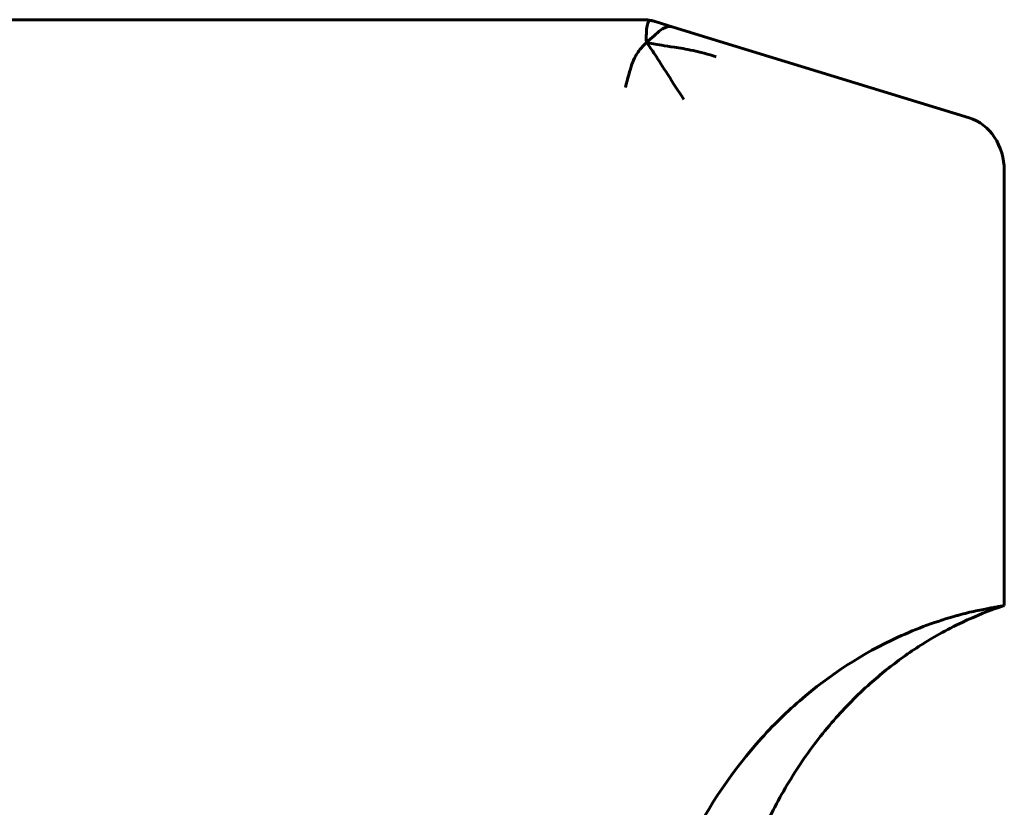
# Model space of a CAD drawing. Header units: millimetres. Extents: x 0 to 210, y 0 to 297.
# Tile 14 of 30: x 79 to 97, y 225 to 240. Entities that reach past the tile are written whole.
import ezdxf

# ---------------------------------------------------------------- set-up
doc = ezdxf.new("R2010")
doc.units = ezdxf.units.MM
doc.linetypes.add('K5LT_BASIC', pattern=[0])
doc.layers.add('Системный слой (1)', color=251, linetype='Continuous', true_color=0x6c6c6c)

# ---------------------------------------------------------------- blocks, each defined once
blk = doc.blocks.new('U51')
at = {"layer": 'Системный слой (1)', "color": 143, "linetype": 'K5LT_BASIC', "lineweight": 60, "true_color": 0x33acca}
for p, q in [((90.461, 239.636), (90.552, 239.616)), ((90.568, 239.612), (90.573, 239.61))]:
    blk.add_line(p, q, dxfattribs=at)
blk = doc.blocks.new('U55')
at = {"layer": 'Системный слой (1)', "color": 143, "linetype": 'K5LT_BASIC', "lineweight": 60, "true_color": 0x33acca}
for p, q in [((90.486, 239.632), (90.509, 239.627)), ((90.509, 239.627), (90.547, 239.618)), ((90.547, 239.618), (90.567, 239.612))]:
    blk.add_line(p, q, dxfattribs=at)
blk = doc.blocks.new('U59')
at = {"layer": 'Системный слой (1)', "color": 143, "linetype": 'K5LT_BASIC', "lineweight": 60, "true_color": 0x33acca}
for p, q in [((90.347, 239.644), (90.347, 239.644)), ((90.347, 239.644), (90.355, 239.644)), ((90.429, 239.64), (90.461, 239.636))]:
    blk.add_line(p, q, dxfattribs=at)
blk = doc.blocks.new('U62')
at = {"layer": 'Системный слой (1)', "color": 143, "linetype": 'K5LT_BASIC', "lineweight": 60, "true_color": 0x33acca}
for p, q in [((90.486, 239.632), (90.476, 239.633)), ((90.496, 239.63), (90.486, 239.632)), ((90.512, 239.626), (90.496, 239.63))]:
    blk.add_line(p, q, dxfattribs=at)
blk = doc.blocks.new('U63')
at = {"layer": 'Системный слой (1)', "color": 143, "linetype": 'K5LT_BASIC', "lineweight": 60, "true_color": 0x33acca}
for p, q in [((90.419, 239.641), (90.398, 239.643)), ((90.433, 239.639), (90.419, 239.641)), ((90.445, 239.638), (90.433, 239.639))]:
    blk.add_line(p, q, dxfattribs=at)

msp = doc.modelspace()

# ---------------------------------------------------------------- linework, layer by layer
at = {"layer": 'Системный слой (1)', "color": 143, "linetype": 'K5LT_BASIC', "lineweight": 60, "true_color": 0x33acca}
for p, q in [((89.013, 239.644), (78.189, 239.644)), ((89.812, 239.644), (89.013, 239.644)), ((90.347, 239.644), (89.812, 239.644)), ((90.345, 239.644), (90.344, 239.644)), ((90.353, 239.644), (90.355, 239.644)), ((90.566, 239.612), (90.567, 239.612)), ((90.567, 239.612), (90.572, 239.61)), ((90.572, 239.61), (90.57, 239.611)), ((90.573, 239.61), (90.573, 239.61)), ((90.902, 239.509), (90.573, 239.61)), ((91.755, 239.247), (90.902, 239.509)), ((91.24, 239.405), (91.208, 239.415)), ((96.331, 237.843), (91.755, 239.247)), ((96.978, 228.894), (96.978, 236.877))]:
    msp.add_line(p, q, dxfattribs=at)
msp.add_ellipse((96.105, 236.877), major_axis=(0, 1), ratio=0.87301, start_param=4.712389, end_param=6.021386, dxfattribs=at)
for points, knots in [([(90.353, 239.644), (90.353, 239.644), (90.353, 239.644), (90.353, 239.644), (90.353, 239.644), (90.353, 239.644), (90.353, 239.644), (90.353, 239.644), (90.353, 239.644), (90.353, 239.644), (90.353, 239.644), (90.353, 239.644), (90.353, 239.644), (90.353, 239.644), (90.353, 239.644), (90.353, 239.644), (90.353, 239.644), (90.354, 239.644), (90.354, 239.644), (90.355, 239.644), (90.355, 239.644), (90.356, 239.644), (90.357, 239.644), (90.359, 239.644), (90.36, 239.644), (90.361, 239.644), (90.362, 239.644), (90.363, 239.644), (90.363, 239.644), (90.364, 239.644), (90.364, 239.644), (90.364, 239.644), (90.364, 239.644), (90.364, 239.644), (90.364, 239.644), (90.365, 239.644), (90.365, 239.644), (90.365, 239.644), (90.366, 239.644), (90.367, 239.644), (90.368, 239.644), (90.37, 239.644), (90.371, 239.644), (90.374, 239.644), (90.376, 239.644), (90.381, 239.644), (90.384, 239.643), (90.391, 239.643), (90.395, 239.643), (90.401, 239.642), (90.403, 239.642), (90.413, 239.641), (90.418, 239.641), (90.425, 239.64), (90.424, 239.64), (90.429, 239.64)], [0, 0, 0, 0, 0.023962, 0.023962, 0.047925, 0.047925, 0.071887, 0.071887, 0.119812, 0.119812, 0.167679, 0.167679, 0.263413, 0.263413, 0.454882, 0.454882, 0.837819, 0.837819, 1.603694, 1.603694, 2.588604, 2.588604, 4.144309, 4.144309, 6.094497, 6.094497, 7.170496, 7.170496, 7.523095, 7.523095, 7.62377, 7.62377, 7.724444, 7.724444, 7.841688, 7.841688, 8.076175, 8.076175, 8.545149, 8.545149, 9.319897, 9.319897, 10.02585, 10.02585, 11.437755, 11.437755, 13.555613, 13.555613, 15.855405, 15.855405, 17.791329, 17.791329, 23.147405, 23.147405, 26.780381, 26.780381, 26.780381, 26.780381]), ([(96.978, 228.894), (96.714, 228.808), (96.455, 228.705), (96.061, 228.519), (95.921, 228.447), (95.67, 228.306), (95.558, 228.239), (95.337, 228.099), (95.229, 228.026), (94.912, 227.798), (94.709, 227.635), (94.279, 227.252), (94.057, 227.026), (93.628, 226.535), (93.423, 226.267), (93.04, 225.697), (92.863, 225.394), (92.546, 224.764), (92.407, 224.438), (92.155, 223.734), (92.047, 223.357), (91.874, 222.575), (91.812, 222.17), (91.753, 221.495), (91.741, 221.225), (91.74, 220.955)], [0, 0, 0, 0, 1.971778, 1.971778, 3.089875, 3.089875, 4.015539, 4.015539, 4.941204, 4.941204, 6.78518, 6.78518, 9.025216, 9.025216, 11.409777, 11.409777, 13.894366, 13.894366, 16.407565, 16.407565, 19.189164, 19.189164, 22.084691, 22.084691, 23.997036, 23.997036, 23.997036, 23.997036]), ([(96.105, 228.71), (96.118, 228.713), (96.13, 228.717), (96.197, 228.735), (96.25, 228.749), (96.355, 228.774), (96.406, 228.786), (96.505, 228.807), (96.552, 228.817), (96.635, 228.833), (96.671, 228.84), (96.742, 228.853), (96.776, 228.859), (96.835, 228.87), (96.861, 228.874), (96.891, 228.879), (96.898, 228.88), (96.924, 228.885), (96.941, 228.888), (96.963, 228.892), (96.97, 228.893), (96.977, 228.894), (96.978, 228.894), (96.978, 228.894)], [-0.1587889, -0.1587889, -0.1587889, -0.1587889, -0.1543354, -0.1543354, -0.1354134, -0.1354134, -0.1164914, -0.1164914, -0.0977813, -0.0977813, -0.0815533, -0.0815533, -0.0640893, -0.0640893, -0.0469236, -0.0469236, -0.0415051, -0.0415051, -0.024235, -0.024235, -0.0096871, -0.0096871, -0.000475, -0.000475, -0.000475, -0.000475]), ([(96.105, 228.71), (95.737, 228.608), (95.376, 228.475), (94.382, 228.018), (93.776, 227.626), (92.943, 226.905), (92.676, 226.64), (91.914, 225.769), (91.477, 225.103), (91.052, 224.196), (90.974, 224.014), (90.903, 223.83)], [0.1018196, 0.1018196, 0.1018196, 0.1018196, 0.2321412, 0.2321412, 0.4698217, 0.4698217, 0.5911403, 0.5911403, 0.8396793, 0.8396793, 0.900297, 0.900297, 0.900297, 0.900297])]:
    msp.add_open_spline(points, degree=3, knots=knots, dxfattribs=at)
for points in [[(90.409, 239.225), (90.408, 239.253), (90.407, 239.306), (90.408, 239.378), (90.411, 239.443), (90.417, 239.503), (90.429, 239.559), (90.447, 239.607), (90.459, 239.635), (90.461, 239.636), (90.461, 239.636)], [(90.409, 239.225), (90.456, 239.269), (90.551, 239.347), (90.695, 239.488), (90.832, 239.531), (90.902, 239.509)], [(90.409, 239.225), (90.362, 239.181), (90.273, 239.086), (90.141, 238.865), (90.069, 238.568), (90.024, 238.398)], [(90.409, 239.225), (90.45, 239.217), (90.532, 239.201), (90.684, 239.175), (90.899, 239.143), (91.256, 239.086), (91.537, 239.011), (91.689, 238.964)], [(90.409, 239.225), (90.458, 239.162), (90.558, 239.026), (90.79, 238.655), (90.995, 238.333), (91.098, 238.183)]]:
    msp.add_open_spline(points, degree=3, dxfattribs=at)

# ---------------------------------------------------------------- block references
at = {"layer": 'Системный слой (1)'}
for name in ['U59', 'U63', 'U51', 'U62', 'U55']:
    msp.add_blockref(name, (0, 0), dxfattribs=at)

doc.saveas('drawing.dxf')
